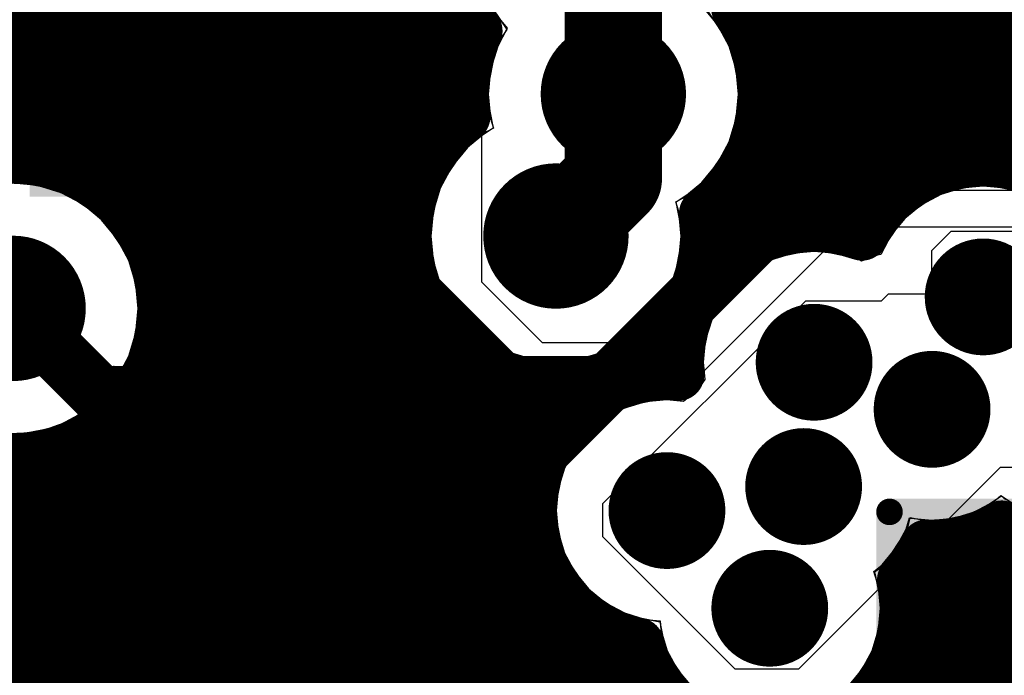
# Model space of a CAD drawing. Header units: millimetres. Extents: x 1.27 to 3.86, y 0.66 to 4.7.
# Tile 119 of 236: x 2.47 to 2.62, y 2.86 to 2.96. Entities that reach past the tile are written whole.
import ezdxf

# ---------------------------------------------------------------- set-up
doc = ezdxf.new("R2010")
doc.units = ezdxf.units.MM
doc.header["$MEASUREMENT"] = 0
for name, color, linetype in [('BottomLayer', 5, 'Continuous'), ('MidLayer1', 16, 'Continuous'), ('MidLayer2', 76, 'Continuous'), ('MidLayer3', 90, 'Continuous'), ('MidLayer4', 156, 'Continuous'), ('MidLayer5', 130, 'Continuous'), ('MidLayer6', 216, 'Continuous'), ('MultiLayer', 9, 'Continuous'), ('TopLayer', 1, 'Continuous'), ('ViaHoleLayer', 16, 'Continuous')]:
    doc.layers.add(name, color=color, linetype=linetype)

# ---------------------------------------------------------------- blocks, each defined once
blk = doc.blocks.new('0402L_B_163')
at = {"layer": 'BottomLayer'}
for points in [[(-0.0315, 0.00984), (-0.0315, -0.00984), (-0.00787, 0.00984), (-0.00787, -0.00984)], [(0.00787, 0.00984), (0.00787, -0.00984), (0.0315, 0.00984), (0.0315, -0.00984)]]:
    blk.add_solid(points, dxfattribs=at)
blk = doc.blocks.new('0402L_B_186')
at = {"layer": 'BottomLayer'}
for points in [[(-0.0315, 0.00984), (-0.0315, -0.00984), (-0.00787, 0.00984), (-0.00787, -0.00984)], [(0.00787, 0.00984), (0.00787, -0.00984), (0.0315, 0.00984), (0.0315, -0.00984)]]:
    blk.add_solid(points, dxfattribs=at)
blk = doc.blocks.new('FP_MCKK2012TR47M_0805__2012_M_______IPC_C_205')
at = {"layer": 'TopLayer', "const_width": 0.00205}
for points in [[(-0.04831, 0.02465, 1), (-0.04627, 0.02465, 1)], [(-0.00695, 0.02465, 1), (-0.00491, 0.02465, 1)], [(0.00491, 0.02465, 1), (0.00695, 0.02465, 1)], [(0.04627, 0.02465, 1), (0.04831, 0.02465, 1)], [(-0.04831, -0.02465, 1), (-0.04627, -0.02465, 1)], [(-0.00695, -0.02465, 1), (-0.00491, -0.02465, 1)], [(0.00491, -0.02465, 1), (0.00695, -0.02465, 1)], [(0.04627, -0.02465, 1), (0.04831, -0.02465, 1)]]:
    blk.add_lwpolyline(points, format="xyb", close=True, dxfattribs=at)
at = {"layer": 'TopLayer'}
for points in [[(-0.04729, -0.0267), (-0.00593, -0.0267), (-0.04729, 0.0267), (-0.00593, 0.0267)], [(0.00593, -0.0267), (0.04729, -0.0267), (0.00593, 0.0267), (0.04729, 0.0267)], [(-0.04933, -0.02465), (-0.00388, -0.02465), (-0.04933, 0.02465), (-0.00388, 0.02465)], [(0.00388, -0.02465), (0.04933, -0.02465), (0.00388, 0.02465), (0.04933, 0.02465)]]:
    blk.add_solid(points, dxfattribs=at)
blk = doc.blocks.new('DGS0010A_L_B_378')
at = {"layer": 'BottomLayer', "const_width": 0.00984}
for points in [[(0.10138, 0.03937), (0.06594, 0.03937)], [(0.10138, 0.01969), (0.06594, 0.01969)], [(0.10138, 0), (0.06594, 0)]]:
    blk.add_lwpolyline(points, dxfattribs=at)
at = {"layer": 'BottomLayer', "const_width": 0.00492}
for points in [[(0.06348, 0.03937, 1), (0.06841, 0.03937, 1)], [(0.09892, 0.03937, 1), (0.10384, 0.03937, 1)], [(0.06348, 0.01969, 1), (0.06841, 0.01969, 1)], [(0.09892, 0.01969, 1), (0.10384, 0.01969, 1)], [(0.06348, 0, 1), (0.06841, 0, 1)], [(0.09892, 0, 1), (0.10384, 0, 1)]]:
    blk.add_lwpolyline(points, format="xyb", close=True, dxfattribs=at)

msp = doc.modelspace()

# ---------------------------------------------------------------- linework, layer by layer
at = {"layer": 'BottomLayer'}
for p, q in [((2.60984, 2.9262), (2.61283, 2.92919)), ((2.61283, 2.92919), (2.64502, 2.92919)), ((2.60984, 2.9195), (2.60984, 2.9262)), ((2.6021, 2.91846), (2.60315, 2.9195)), ((2.60315, 2.9195), (2.60984, 2.9195)), ((2.55914, 2.88719), (2.59041, 2.91846)), ((2.59041, 2.91846), (2.6021, 2.91846)), ((2.62035, 2.89277), (2.58927, 2.86169)), ((2.63468, 2.89277), (2.62035, 2.89277)), ((2.55914, 2.88206), (2.55914, 2.88719)), ((2.57951, 2.86169), (2.55914, 2.88206)), ((2.46764, 2.8686), (2.47056, 2.871)), ((2.47056, 2.871), (2.47065, 2.87111)), ((2.47065, 2.87111), (2.48119, 2.87111)), ((2.48119, 2.87111), (2.48127, 2.87108)), ((2.48127, 2.87108), (2.4838, 2.87083)), ((2.4838, 2.87083), (2.51924, 2.87083)), ((2.51924, 2.87083), (2.52177, 2.87108)), ((2.52177, 2.87108), (2.52186, 2.87111)), ((2.52186, 2.87111), (2.52446, 2.87111)), ((2.52446, 2.87111), (2.52865, 2.86692)), ((2.52865, 2.86692), (2.52865, 2.86255)), ((2.52865, 2.86255), (2.52358, 2.85748)), ((2.53644, 2.86046), (2.53666, 2.86214)), ((2.53666, 2.86214), (2.56277, 2.86214)), ((2.56277, 2.86214), (2.57093, 2.85398)), ((2.58927, 2.86169), (2.57951, 2.86169))]:
    msp.add_line(p, q, dxfattribs=at)
for points, const_width in [([(2.52162, 2.9447), (2.52162, 2.98434)], 0.012), ([(2.56076, 2.9503), (2.56076, 2.97121)], 0.015), ([(2.56076, 2.93726), (2.56076, 2.9503)], 0.015), ([(2.46168, 2.94431), (2.48263, 2.94431)], 0.015), ([(2.52162, 2.9447), (2.522, 2.94431)], 0.012), ([(2.522, 2.94431), (2.52638, 2.93993)], 0.012), ([(2.52638, 2.91126), (2.52638, 2.93993)], 0.012), ([(2.55191, 2.92842), (2.56076, 2.93726)], 0.015), ([(2.592, 2.93781), (2.592, 2.93932)], 0.009), ([(2.538, 2.88381), (2.592, 2.93781)], 0.009), ([(2.46827, 2.91727), (2.48204, 2.9035)], 0.009), ([(2.51862, 2.9035), (2.52638, 2.91126)], 0.009), ([(2.48204, 2.9035), (2.50152, 2.9035)], 0.009), ([(2.50152, 2.9035), (2.51862, 2.9035)], 0.009), ([(2.46087, 2.88381), (2.50152, 2.88381)], 0.009), ([(2.50152, 2.88381), (2.538, 2.88381)], 0.009)]:
    msp.add_lwpolyline(points, dxfattribs=dict(at, const_width=const_width))
for points, const_width in [([(2.55516, 2.9503, 1), (2.56636, 2.9503, 1)], 0.0112), ([(2.55701, 2.9503, 1), (2.56451, 2.9503, 1)], 0.0075), ([(2.55701, 2.9503, 1), (2.56451, 2.9503, 1)], 0.0075), ([(2.47888, 2.94431, 1), (2.48638, 2.94431, 1)], 0.0075), ([(2.51862, 2.9447, 1), (2.52461, 2.9447, 1)], 0.006), ([(2.51862, 2.9447, 1), (2.52461, 2.9447, 1)], 0.006), ([(2.519, 2.94431, 1), (2.525, 2.94431, 1)], 0.006), ([(2.519, 2.94431, 1), (2.525, 2.94431, 1)], 0.006), ([(2.52338, 2.93993, 1), (2.52938, 2.93993, 1)], 0.006), ([(2.52338, 2.93993, 1), (2.52938, 2.93993, 1)], 0.006), ([(2.55701, 2.93726, 1), (2.56451, 2.93726, 1)], 0.0075), ([(2.55701, 2.93726, 1), (2.56451, 2.93726, 1)], 0.0075), ([(2.58975, 2.93932, 1), (2.59425, 2.93932, 1)], 0.0045), ([(2.58975, 2.93781, 1), (2.59425, 2.93781, 1)], 0.0045), ([(2.58975, 2.93781, 1), (2.59425, 2.93781, 1)], 0.0045), ([(2.54631, 2.92842, 1), (2.55751, 2.92842, 1)], 0.0112), ([(2.54816, 2.92842, 1), (2.55566, 2.92842, 1)], 0.0075), ([(2.46267, 2.91727, 1), (2.47387, 2.91727, 1)], 0.0112), ([(2.61324, 2.91904, 1), (2.62224, 2.91904, 1)], 0.009), ([(2.46602, 2.91727, 1), (2.47052, 2.91727, 1)], 0.0045), ([(2.58719, 2.90897, 1), (2.59619, 2.90897, 1)], 0.009), ([(2.52338, 2.91126, 1), (2.52938, 2.91126, 1)], 0.006), ([(2.52413, 2.91126, 1), (2.52863, 2.91126, 1)], 0.0045), ([(2.60537, 2.90172, 1), (2.61437, 2.90172, 1)], 0.009), ([(2.47979, 2.9035, 1), (2.48429, 2.9035, 1)], 0.0045), ([(2.47979, 2.9035, 1), (2.48429, 2.9035, 1)], 0.0045), ([(2.49927, 2.9035, 1), (2.50377, 2.9035, 1)], 0.0045), ([(2.49927, 2.9035, 1), (2.50377, 2.9035, 1)], 0.0045), ([(2.51637, 2.9035, 1), (2.52087, 2.9035, 1)], 0.0045), ([(2.51637, 2.9035, 1), (2.52087, 2.9035, 1)], 0.0045), ([(2.58558, 2.88982, 1), (2.59458, 2.88982, 1)], 0.009), ([(2.56452, 2.88612, 1), (2.57352, 2.88612, 1)], 0.009), ([(2.49927, 2.88381, 1), (2.50377, 2.88381, 1)], 0.0045), ([(2.49927, 2.88381, 1), (2.50377, 2.88381, 1)], 0.0045), ([(2.53575, 2.88381, 1), (2.54025, 2.88381, 1)], 0.0045), ([(2.53575, 2.88381, 1), (2.54025, 2.88381, 1)], 0.0045), ([(2.58036, 2.87107, 1), (2.58936, 2.87107, 1)], 0.009)]:
    msp.add_lwpolyline(points, format="xyb", close=True, dxfattribs=dict(at, const_width=const_width))
at = {"layer": 'MidLayer1', "const_width": 0.008}
for points in [[(2.52, 2.63728), (2.52, 3.18957)], [(2.47, 2.94041), (2.47, 3.17051)], [(2.62, 2.93992), (2.62, 3.14649)], [(2.59, 2.9299), (2.59, 3.14552)], [(2.615, 2.93986), (2.615, 3.14303)], [(2.595, 2.92971), (2.595, 3.14249)], [(2.61, 2.93856), (2.61, 3.14116)], [(2.6, 2.93027), (2.6, 3.14091)], [(2.605, 2.93573), (2.605, 3.14049)], [(2.525, 2.64525), (2.525, 3.05531)], [(2.53, 2.93603), (2.53, 3.05028)], [(2.515, 2.59391), (2.515, 3.04769)], [(2.535, 2.94429), (2.535, 3.04748)], [(2.475, 2.93947), (2.475, 3.04681)], [(2.48, 2.93729), (2.48, 3.04109)], [(2.51, 2.59417), (2.51, 3.04152)], [(2.485, 2.93334), (2.485, 3.03794)], [(2.505, 2.59334), (2.505, 3.03819)], [(2.5, 2.59146), (2.5, 3.0364)], [(2.49, 2.9254), (2.49, 3.03629)], [(2.495, 2.5946), (2.495, 3.0358)], [(2.585, 2.92888), (2.585, 2.99378)], [(2.09069, 2.965), (2.53706, 2.965)], [(2.58046, 2.965), (2.88801, 2.965)], [(2.08648, 2.96), (2.53969, 2.96)], [(2.58184, 2.96), (2.7302, 2.96)], [(2.07744, 2.955), (2.53804, 2.955)], [(2.58348, 2.955), (2.71928, 2.955)], [(1.91048, 2.95), (2.53756, 2.95)], [(2.58396, 2.95), (2.71511, 2.95)], [(1.727, 2.945), (2.53569, 2.945)], [(2.58335, 2.945), (2.71293, 2.945)], [(2.47292, 2.94), (2.53181, 2.94)], [(2.58155, 2.94), (2.61641, 2.94)], [(2.61907, 2.94), (2.63599, 2.94)], [(2.58, 2.92642), (2.58, 2.93733)], [(2.48323, 2.935), (2.52967, 2.935)], [(2.57821, 2.935), (2.60409, 2.935)], [(2.48767, 2.93), (2.52877, 2.93)], [(2.57506, 2.93), (2.59983, 2.93)], [(2.575, 2.92172), (2.575, 2.92612)], [(2.49014, 2.925), (2.52897, 2.925)], [(2.57486, 2.925), (2.57812, 2.925)], [(2.49131, 2.92), (2.53029, 2.92)], [(2.53, 2.64895), (2.53, 2.9208)], [(2.49136, 2.915), (2.53299, 2.915)], [(2.57, 2.9071), (2.57, 2.91388)], [(2.535, 2.65083), (2.535, 2.91254)], [(2.49, 2.59626), (2.49, 2.90914)], [(2.4903, 2.91), (2.5378, 2.91)], [(2.56603, 2.91), (2.57071, 2.91)], [(2.54, 2.65139), (2.54, 2.90851)], [(2.545, 2.65075), (2.545, 2.90627)], [(2.48796, 2.905), (2.55983, 2.905)], [(2.55, 2.89502), (2.55, 2.90529)], [(2.555, 2.90175), (2.555, 2.90542)], [(2.48376, 2.9), (2.55326, 2.9)], [(2.485, 2.80759), (2.485, 2.9012)], [(2.48, 2.81774), (2.48, 2.89725)], [(2.47, 2.82461), (2.47, 2.89413)], [(2.47477, 2.895), (2.54999, 2.895)], [(2.475, 2.82215), (2.475, 2.89507)], [(1.92285, 2.89), (2.54838, 2.89)], [(1.92935, 2.885), (2.54805, 2.885)], [(2.62, 2.79301), (2.62, 2.88333)], [(2.61, 2.78932), (2.61, 2.88072)], [(2.615, 2.7919), (2.615, 2.88136)], [(1.93281, 2.88), (2.54893, 2.88)], [(2.60864, 2.88), (2.91496, 2.88)], [(2.55, 2.7274), (2.55, 2.87722)], [(1.93469, 2.875), (2.5512, 2.875)], [(2.60548, 2.875), (2.90975, 2.875)], [(1.93537, 2.87), (2.55556, 2.87)], [(2.555, 2.73479), (2.555, 2.87048)], [(2.60583, 2.87), (2.90685, 2.87)], [(2.56, 2.73832), (2.56, 2.86715)], [(1.93496, 2.865), (2.56475, 2.865)], [(2.60496, 2.865), (2.90537, 2.865)], [(2.605, 2.78439), (2.605, 2.86513)], [(2.565, 2.74011), (2.565, 2.86423)], [(1.93339, 2.86), (2.56701, 2.86)], [(2.6027, 2.86), (2.90504, 2.86)]]:
    msp.add_lwpolyline(points, dxfattribs=at)
for points in [[(2.53969, 2.96, -0.386694), (2.5438, 2.99095)], [(2.58196, 2.97321, -0.108316), (2.57983, 2.96351)], [(2.57983, 2.96351, -0.152654), (2.58396, 2.9503)], [(2.53782, 2.94684, -0.14625), (2.53969, 2.96)], [(2.58396, 2.9503, -0.233601), (2.57486, 2.93187)], [(2.57511, 2.92842, -1.609608), (2.53782, 2.94684)], [(2.59906, 2.92863, -0.442971), (2.6291, 2.93671)], [(2.57486, 2.93187, -0.037342), (2.57511, 2.92842)], [(2.57078, 2.90704, -0.553262), (2.59906, 2.92863)], [(2.56458, 2.86559, -0.937411), (2.57078, 2.90704)], [(2.65147, 2.90126, -0.551343), (2.62061, 2.88368)], [(2.62061, 2.88368, -0.145431), (2.60901, 2.88074)], [(2.60901, 2.88074, -0.076785), (2.60539, 2.87545)], [(2.60539, 2.87545, -0.052614), (2.60586, 2.87107)], [(2.60586, 2.87107, -0.876131), (2.56458, 2.86559)]]:
    msp.add_lwpolyline(points, format="xyb", dxfattribs=at)
at = {"layer": 'MidLayer1'}
for points, const_width in [([(2.53506, 2.965, 1), (2.53906, 2.965, 1)], 0.004), ([(2.57846, 2.965, 1), (2.58246, 2.965, 1)], 0.004), ([(2.57783, 2.96351, 1), (2.58183, 2.96351, 1)], 0.004), ([(2.57783, 2.96351, 1), (2.58183, 2.96351, 1)], 0.004), ([(2.53769, 2.96, 1), (2.54169, 2.96, 1)], 0.004), ([(2.53769, 2.96, 1), (2.54169, 2.96, 1)], 0.004), ([(2.53769, 2.96, 1), (2.54169, 2.96, 1)], 0.004), ([(2.57984, 2.96, 1), (2.58384, 2.96, 1)], 0.004), ([(2.55516, 2.9503, 1), (2.56636, 2.9503, 1)], 0.0112), ([(2.53605, 2.955, 1), (2.54005, 2.955, 1)], 0.004), ([(2.58148, 2.955, 1), (2.58548, 2.955, 1)], 0.004), ([(2.53556, 2.95, 1), (2.53956, 2.95, 1)], 0.004), ([(2.58196, 2.9503, 1), (2.58596, 2.9503, 1)], 0.004), ([(2.58196, 2.9503, 1), (2.58596, 2.9503, 1)], 0.004), ([(2.58196, 2.95, 1), (2.58596, 2.95, 1)], 0.004), ([(2.53582, 2.94684, 1), (2.53982, 2.94684, 1)], 0.004), ([(2.53582, 2.94684, 1), (2.53982, 2.94684, 1)], 0.004), ([(2.533, 2.94429, 1), (2.537, 2.94429, 1)], 0.004), ([(2.53369, 2.945, 1), (2.53769, 2.945, 1)], 0.004), ([(2.58135, 2.945, 1), (2.58535, 2.945, 1)], 0.004), ([(2.49147, 2.91727, 1), (2.44507, 2.91727, 1)], 0.008), ([(2.468, 2.94041, 1), (2.472, 2.94041, 1)], 0.004), ([(2.47092, 2.94, 1), (2.47492, 2.94, 1)], 0.004), ([(2.473, 2.93947, 1), (2.477, 2.93947, 1)], 0.004), ([(2.52981, 2.94, 1), (2.53381, 2.94, 1)], 0.004), ([(2.57955, 2.94, 1), (2.58355, 2.94, 1)], 0.004), ([(2.613, 2.93986, 1), (2.617, 2.93986, 1)], 0.004), ([(2.61441, 2.94, 1), (2.61841, 2.94, 1)], 0.004), ([(2.61707, 2.94, 1), (2.62107, 2.94, 1)], 0.004), ([(2.618, 2.93992, 1), (2.622, 2.93992, 1)], 0.004), ([(2.608, 2.93856, 1), (2.612, 2.93856, 1)], 0.004), ([(2.478, 2.93729, 1), (2.482, 2.93729, 1)], 0.004), ([(2.578, 2.93733, 1), (2.582, 2.93733, 1)], 0.004), ([(2.48123, 2.935, 1), (2.48523, 2.935, 1)], 0.004), ([(2.52767, 2.935, 1), (2.53167, 2.935, 1)], 0.004), ([(2.528, 2.93603, 1), (2.532, 2.93603, 1)], 0.004), ([(2.54631, 2.92842, 1), (2.55751, 2.92842, 1)], 0.0112), ([(2.57621, 2.935, 1), (2.58021, 2.935, 1)], 0.004), ([(2.60209, 2.935, 1), (2.60609, 2.935, 1)], 0.004), ([(2.603, 2.93573, 1), (2.607, 2.93573, 1)], 0.004), ([(2.483, 2.93334, 1), (2.487, 2.93334, 1)], 0.004), ([(2.57286, 2.93187, 1), (2.57686, 2.93187, 1)], 0.004), ([(2.57286, 2.93187, 1), (2.57686, 2.93187, 1)], 0.004), ([(2.598, 2.93027, 1), (2.602, 2.93027, 1)], 0.004), ([(2.48567, 2.93, 1), (2.48967, 2.93, 1)], 0.004), ([(2.52677, 2.93, 1), (2.53077, 2.93, 1)], 0.004), ([(2.57306, 2.93, 1), (2.57706, 2.93, 1)], 0.004), ([(2.583, 2.92888, 1), (2.587, 2.92888, 1)], 0.004), ([(2.588, 2.9299, 1), (2.592, 2.9299, 1)], 0.004), ([(2.593, 2.92971, 1), (2.597, 2.92971, 1)], 0.004), ([(2.59783, 2.93, 1), (2.60183, 2.93, 1)], 0.004), ([(2.57311, 2.92842, 1), (2.57711, 2.92842, 1)], 0.004), ([(2.57311, 2.92842, 1), (2.57711, 2.92842, 1)], 0.004), ([(2.59706, 2.92863, 1), (2.60106, 2.92863, 1)], 0.004), ([(2.59706, 2.92863, 1), (2.60106, 2.92863, 1)], 0.004), ([(2.573, 2.92612, 1), (2.577, 2.92612, 1)], 0.004), ([(2.578, 2.92642, 1), (2.582, 2.92642, 1)], 0.004), ([(2.46267, 2.91727, 1), (2.47387, 2.91727, 1)], 0.0112), ([(2.488, 2.9254, 1), (2.492, 2.9254, 1)], 0.004), ([(2.48814, 2.925, 1), (2.49214, 2.925, 1)], 0.004), ([(2.52697, 2.925, 1), (2.53097, 2.925, 1)], 0.004), ([(2.57286, 2.925, 1), (2.57686, 2.925, 1)], 0.004), ([(2.57612, 2.925, 1), (2.58012, 2.925, 1)], 0.004), ([(2.61324, 2.91904, 1), (2.62224, 2.91904, 1)], 0.009), ([(2.573, 2.92172, 1), (2.577, 2.92172, 1)], 0.004), ([(2.48931, 2.92, 1), (2.49331, 2.92, 1)], 0.004), ([(2.528, 2.9208, 1), (2.532, 2.9208, 1)], 0.004), ([(2.52829, 2.92, 1), (2.53229, 2.92, 1)], 0.004), ([(2.48947, 2.91727, 1), (2.49347, 2.91727, 1)], 0.004), ([(2.48936, 2.915, 1), (2.49336, 2.915, 1)], 0.004), ([(2.53099, 2.915, 1), (2.53499, 2.915, 1)], 0.004), ([(2.568, 2.91388, 1), (2.572, 2.91388, 1)], 0.004), ([(2.58719, 2.90897, 1), (2.59619, 2.90897, 1)], 0.009), ([(2.533, 2.91254, 1), (2.537, 2.91254, 1)], 0.004), ([(2.488, 2.90914, 1), (2.492, 2.90914, 1)], 0.004), ([(2.4883, 2.91, 1), (2.4923, 2.91, 1)], 0.004), ([(2.5358, 2.91, 1), (2.5398, 2.91, 1)], 0.004), ([(2.56403, 2.91, 1), (2.56803, 2.91, 1)], 0.004), ([(2.56871, 2.91, 1), (2.57271, 2.91, 1)], 0.004), ([(2.538, 2.90851, 1), (2.542, 2.90851, 1)], 0.004), ([(2.543, 2.90627, 1), (2.547, 2.90627, 1)], 0.004), ([(2.568, 2.9071, 1), (2.572, 2.9071, 1)], 0.004), ([(2.56878, 2.90704, 1), (2.57278, 2.90704, 1)], 0.004), ([(2.56878, 2.90704, 1), (2.57278, 2.90704, 1)], 0.004), ([(2.60537, 2.90172, 1), (2.61437, 2.90172, 1)], 0.009), ([(2.48596, 2.905, 1), (2.48996, 2.905, 1)], 0.004), ([(2.548, 2.90529, 1), (2.552, 2.90529, 1)], 0.004), ([(2.553, 2.90542, 1), (2.557, 2.90542, 1)], 0.004), ([(2.55783, 2.905, 1), (2.56183, 2.905, 1)], 0.004), ([(2.553, 2.90175, 1), (2.557, 2.90175, 1)], 0.004), ([(2.48176, 2.9, 1), (2.48576, 2.9, 1)], 0.004), ([(2.483, 2.9012, 1), (2.487, 2.9012, 1)], 0.004), ([(2.55126, 2.9, 1), (2.55526, 2.9, 1)], 0.004), ([(2.478, 2.89725, 1), (2.482, 2.89725, 1)], 0.004), ([(2.468, 2.89413, 1), (2.472, 2.89413, 1)], 0.004), ([(2.47277, 2.895, 1), (2.47677, 2.895, 1)], 0.004), ([(2.473, 2.89507, 1), (2.477, 2.89507, 1)], 0.004), ([(2.54799, 2.895, 1), (2.55199, 2.895, 1)], 0.004), ([(2.548, 2.89502, 1), (2.552, 2.89502, 1)], 0.004), ([(2.58558, 2.88982, 1), (2.59458, 2.88982, 1)], 0.009), ([(2.56452, 2.88612, 1), (2.57352, 2.88612, 1)], 0.009), ([(2.54638, 2.89, 1), (2.55038, 2.89, 1)], 0.004), ([(2.54605, 2.885, 1), (2.55005, 2.885, 1)], 0.004), ([(2.618, 2.88333, 1), (2.622, 2.88333, 1)], 0.004), ([(2.61861, 2.88368, 1), (2.62261, 2.88368, 1)], 0.004), ([(2.61861, 2.88368, 1), (2.62261, 2.88368, 1)], 0.004), ([(2.60701, 2.88074, 1), (2.61101, 2.88074, 1)], 0.004), ([(2.60702, 2.88074, 1), (2.61102, 2.88074, 1)], 0.004), ([(2.608, 2.88072, 1), (2.612, 2.88072, 1)], 0.004), ([(2.613, 2.88136, 1), (2.617, 2.88136, 1)], 0.004), ([(2.54693, 2.88, 1), (2.55093, 2.88, 1)], 0.004), ([(2.60664, 2.88, 1), (2.61064, 2.88, 1)], 0.004), ([(2.548, 2.87722, 1), (2.552, 2.87722, 1)], 0.004), ([(2.58036, 2.87107, 1), (2.58936, 2.87107, 1)], 0.009), ([(2.5492, 2.875, 1), (2.5532, 2.875, 1)], 0.004), ([(2.60339, 2.87545, 1), (2.60739, 2.87545, 1)], 0.004), ([(2.60339, 2.87545, 1), (2.60739, 2.87545, 1)], 0.004), ([(2.60348, 2.875, 1), (2.60748, 2.875, 1)], 0.004), ([(2.60386, 2.87107, 1), (2.60786, 2.87107, 1)], 0.004), ([(2.60386, 2.87107, 1), (2.60786, 2.87107, 1)], 0.004), ([(2.553, 2.87048, 1), (2.557, 2.87048, 1)], 0.004), ([(2.55356, 2.87, 1), (2.55756, 2.87, 1)], 0.004), ([(2.60383, 2.87, 1), (2.60783, 2.87, 1)], 0.004), ([(2.558, 2.86715, 1), (2.562, 2.86715, 1)], 0.004), ([(2.56258, 2.86559, 1), (2.56658, 2.86559, 1)], 0.004), ([(2.56258, 2.86559, 1), (2.56658, 2.86559, 1)], 0.004), ([(2.56275, 2.865, 1), (2.56675, 2.865, 1)], 0.004), ([(2.60296, 2.865, 1), (2.60696, 2.865, 1)], 0.004), ([(2.603, 2.86513, 1), (2.607, 2.86513, 1)], 0.004), ([(2.563, 2.86423, 1), (2.567, 2.86423, 1)], 0.004), ([(2.56501, 2.86, 1), (2.56901, 2.86, 1)], 0.004), ([(2.6007, 2.86, 1), (2.6047, 2.86, 1)], 0.004)]:
    msp.add_lwpolyline(points, format="xyb", close=True, dxfattribs=dict(at, const_width=const_width))
at = {"layer": 'MidLayer2', "const_width": 0.006}
for points in [[(2.45735, 2.98547), (2.49814, 2.94468)], [(2.51864, 2.9329), (2.51864, 2.97127)], [(2.55901, 2.90692), (2.61916, 2.96707)], [(2.49814, 2.91457), (2.49814, 2.94468)], [(2.51864, 2.9329), (2.54461, 2.90692)], [(2.49814, 2.91457), (2.55964, 2.85307)], [(2.54461, 2.90692), (2.55901, 2.90692)], [(2.60685, 2.85307), (2.63322, 2.87944)]]:
    msp.add_lwpolyline(points, dxfattribs=at)
at = {"layer": 'MidLayer2'}
for points, const_width in [([(2.55516, 2.9503, 1), (2.56636, 2.9503, 1)], 0.0112), ([(2.49664, 2.94468, 1), (2.49964, 2.94468, 1)], 0.003), ([(2.49664, 2.94468, 1), (2.49964, 2.94468, 1)], 0.003), ([(2.54631, 2.92842, 1), (2.55751, 2.92842, 1)], 0.0112), ([(2.51714, 2.9329, 1), (2.52014, 2.9329, 1)], 0.003), ([(2.51714, 2.9329, 1), (2.52014, 2.9329, 1)], 0.003), ([(2.46267, 2.91727, 1), (2.47387, 2.91727, 1)], 0.0112), ([(2.61324, 2.91904, 1), (2.62224, 2.91904, 1)], 0.009), ([(2.49664, 2.91457, 1), (2.49964, 2.91457, 1)], 0.003), ([(2.49664, 2.91457, 1), (2.49964, 2.91457, 1)], 0.003), ([(2.58719, 2.90897, 1), (2.59619, 2.90897, 1)], 0.009), ([(2.54311, 2.90692, 1), (2.54611, 2.90692, 1)], 0.003), ([(2.54311, 2.90692, 1), (2.54611, 2.90692, 1)], 0.003), ([(2.55751, 2.90692, 1), (2.56051, 2.90692, 1)], 0.003), ([(2.55751, 2.90692, 1), (2.56051, 2.90692, 1)], 0.003), ([(2.60537, 2.90172, 1), (2.61437, 2.90172, 1)], 0.009), ([(2.58558, 2.88982, 1), (2.59458, 2.88982, 1)], 0.009), ([(2.56452, 2.88612, 1), (2.57352, 2.88612, 1)], 0.009), ([(2.58036, 2.87107, 1), (2.58936, 2.87107, 1)], 0.009)]:
    msp.add_lwpolyline(points, format="xyb", close=True, dxfattribs=dict(at, const_width=const_width))
at = {"layer": 'MidLayer3'}
for p, q in [((2.58766, 2.94932), (2.58766, 2.99777)), ((2.59908, 2.9379), (2.58766, 2.94932)), ((2.64779, 2.9379), (2.59908, 2.9379)), ((2.57059, 2.92384), (2.57658, 2.92983)), ((2.57658, 2.92983), (2.64779, 2.92983)), ((2.56974, 2.92103), (2.57059, 2.92384)), ((2.56796, 2.9177), (2.56974, 2.92103)), ((2.56556, 2.91477), (2.56796, 2.9177)), ((2.56263, 2.91237), (2.56556, 2.91477)), ((2.5593, 2.91059), (2.56263, 2.91237)), ((2.55649, 2.90974), (2.5593, 2.91059)), ((2.54016, 2.89341), (2.55649, 2.90974)), ((2.54016, 2.71504), (2.54016, 2.89341))]:
    msp.add_line(p, q, dxfattribs=at)
at = {"layer": 'MidLayer3', "const_width": 0.006}
for points in [[(2.51707, 2.65316), (2.51707, 3.06767)], [(2.50507, 2.6391), (2.50507, 3.04867)], [(2.49207, 2.62584), (2.49207, 3.01327)], [(2.52907, 2.71044), (2.52907, 3.00712)]]:
    msp.add_lwpolyline(points, dxfattribs=at)
at = {"layer": 'MidLayer3'}
for points, const_width in [([(2.55516, 2.9503, 1), (2.56636, 2.9503, 1)], 0.0112), ([(2.54631, 2.92842, 1), (2.55751, 2.92842, 1)], 0.0112), ([(2.46267, 2.91727, 1), (2.47387, 2.91727, 1)], 0.0112), ([(2.61324, 2.91904, 1), (2.62224, 2.91904, 1)], 0.009), ([(2.58719, 2.90897, 1), (2.59619, 2.90897, 1)], 0.009), ([(2.60537, 2.90172, 1), (2.61437, 2.90172, 1)], 0.009), ([(2.58558, 2.88982, 1), (2.59458, 2.88982, 1)], 0.009), ([(2.56452, 2.88612, 1), (2.57352, 2.88612, 1)], 0.009), ([(2.58036, 2.87107, 1), (2.58936, 2.87107, 1)], 0.009)]:
    msp.add_lwpolyline(points, format="xyb", close=True, dxfattribs=dict(at, const_width=const_width))
at = {"layer": 'MidLayer4'}
for p, q in [((2.54067, 2.96572), (2.54433, 2.96026)), ((2.57885, 2.95779), (2.5752, 2.96325)), ((2.54433, 2.96026), (2.54268, 2.95779)), ((2.54268, 2.95779), (2.54119, 2.9503)), ((2.58034, 2.9503), (2.57885, 2.95779)), ((2.54119, 2.9503), (2.54223, 2.94504)), ((2.57885, 2.9428), (2.58034, 2.9503)), ((2.54223, 2.94504), (2.53807, 2.94226)), ((2.53807, 2.94226), (2.53383, 2.93591)), ((2.57461, 2.93645), (2.57885, 2.9428)), ((2.47576, 2.93536), (2.46827, 2.93685)), ((2.53383, 2.93591), (2.53234, 2.92842)), ((2.57044, 2.93367), (2.57461, 2.93645)), ((2.61774, 2.93638), (2.61111, 2.93506)), ((2.62438, 2.93506), (2.61774, 2.93638)), ((2.48211, 2.93111), (2.47576, 2.93536)), ((2.61111, 2.93506), (2.60549, 2.9313)), ((2.57149, 2.92842), (2.57044, 2.93367)), ((2.60549, 2.9313), (2.60173, 2.92568)), ((2.48636, 2.92476), (2.48211, 2.93111)), ((2.53234, 2.92842), (2.53383, 2.92092)), ((2.57, 2.92092), (2.57149, 2.92842)), ((2.59169, 2.9263), (2.58506, 2.92498)), ((2.59832, 2.92498), (2.59169, 2.9263)), ((2.60173, 2.92568), (2.59899, 2.92454)), ((2.48785, 2.91727), (2.48636, 2.92476)), ((2.58506, 2.92498), (2.57943, 2.92123)), ((2.59899, 2.92454), (2.59832, 2.92498)), ((2.53383, 2.92092), (2.53807, 2.91457)), ((2.56576, 2.91457), (2.57, 2.92092)), ((2.57943, 2.92123), (2.57568, 2.9156)), ((2.48636, 2.90978), (2.48785, 2.91727)), ((2.53807, 2.91457), (2.54442, 2.91033)), ((2.55941, 2.91033), (2.56576, 2.91457)), ((2.57568, 2.9156), (2.57436, 2.90897)), ((2.54442, 2.91033), (2.55191, 2.90884)), ((2.55191, 2.90884), (2.55941, 2.91033)), ((2.48211, 2.90343), (2.48636, 2.90978)), ((2.57436, 2.90897), (2.57466, 2.90743)), ((2.57466, 2.90743), (2.57041, 2.90317)), ((2.47576, 2.89918), (2.48211, 2.90343)), ((2.56902, 2.90345), (2.56239, 2.90213)), ((2.57041, 2.90317), (2.56902, 2.90345)), ((2.56239, 2.90213), (2.55676, 2.89837)), ((2.46827, 2.89769), (2.47576, 2.89918)), ((2.55676, 2.89837), (2.55301, 2.89275)), ((2.55301, 2.89275), (2.55169, 2.88612)), ((2.61651, 2.88571), (2.62055, 2.88841)), ((2.62055, 2.88841), (2.62386, 2.88619)), ((2.55169, 2.88612), (2.55301, 2.87948)), ((2.60987, 2.88439), (2.61651, 2.88571)), ((2.60609, 2.88318), (2.60647, 2.88507)), ((2.60647, 2.88507), (2.60987, 2.88439)), ((2.60233, 2.87756), (2.60609, 2.88318)), ((2.55301, 2.87948), (2.55676, 2.87386)), ((2.60107, 2.87671), (2.60233, 2.87756)), ((2.60219, 2.87107), (2.60107, 2.87671)), ((2.55676, 2.87386), (2.56239, 2.8701)), ((2.60087, 2.86443), (2.60219, 2.87107)), ((2.56239, 2.8701), (2.56793, 2.869)), ((2.56793, 2.869), (2.56884, 2.86443)), ((2.56884, 2.86443), (2.5726, 2.85881)), ((2.59711, 2.85881), (2.60087, 2.86443))]:
    msp.add_line(p, q, dxfattribs=at)
for points, const_width in [([(2.55516, 2.9503, 1), (2.56636, 2.9503, 1)], 0.0112), ([(2.54631, 2.92842, 1), (2.55751, 2.92842, 1)], 0.0112), ([(2.46267, 2.91727, 1), (2.47387, 2.91727, 1)], 0.0112), ([(2.61324, 2.91904, 1), (2.62224, 2.91904, 1)], 0.009), ([(2.58719, 2.90897, 1), (2.59619, 2.90897, 1)], 0.009), ([(2.60537, 2.90172, 1), (2.61437, 2.90172, 1)], 0.009), ([(2.58558, 2.88982, 1), (2.59458, 2.88982, 1)], 0.009), ([(2.56452, 2.88612, 1), (2.57352, 2.88612, 1)], 0.009), ([(2.58036, 2.87107, 1), (2.58936, 2.87107, 1)], 0.009)]:
    msp.add_lwpolyline(points, format="xyb", close=True, dxfattribs=dict(at, const_width=const_width))
at = {"layer": 'MidLayer5'}
for p, q in [((2.47203, 2.93619), (2.46827, 2.93656)), ((2.47565, 2.93509), (2.47203, 2.93619)), ((2.61441, 2.9358), (2.61121, 2.93482)), ((2.61774, 2.93612), (2.61441, 2.9358)), ((2.62108, 2.9358), (2.61774, 2.93612)), ((2.47899, 2.93331), (2.47565, 2.93509)), ((2.61121, 2.93482), (2.60825, 2.93325)), ((2.48191, 2.93091), (2.47899, 2.93331)), ((2.60825, 2.93325), (2.60566, 2.93112)), ((2.48431, 2.92799), (2.48191, 2.93091)), ((2.60566, 2.93112), (2.60354, 2.92853)), ((2.60354, 2.92853), (2.60252, 2.92663)), ((2.48609, 2.92465), (2.48431, 2.92799)), ((2.60252, 2.92663), (2.60196, 2.92558)), ((2.58836, 2.92572), (2.58515, 2.92475)), ((2.59169, 2.92605), (2.58836, 2.92572)), ((2.59502, 2.92572), (2.59169, 2.92605)), ((2.59759, 2.92495), (2.59502, 2.92572)), ((2.60008, 2.92516), (2.59759, 2.92495)), ((2.60196, 2.92558), (2.60008, 2.92516)), ((2.48719, 2.92103), (2.48609, 2.92465)), ((2.58515, 2.92475), (2.5822, 2.92317)), ((2.5822, 2.92317), (2.57961, 2.92105)), ((2.48756, 2.91727), (2.48719, 2.92103)), ((2.57961, 2.92105), (2.57749, 2.91846)), ((2.57749, 2.91846), (2.57591, 2.91551)), ((2.48719, 2.91351), (2.48756, 2.91727)), ((2.57591, 2.91551), (2.57493, 2.9123)), ((2.48609, 2.90989), (2.48719, 2.91351)), ((2.57493, 2.9123), (2.57461, 2.90897)), ((2.48431, 2.90655), (2.48609, 2.90989)), ((2.57461, 2.90897), (2.57487, 2.90629)), ((2.48191, 2.90363), (2.48431, 2.90655)), ((2.57487, 2.90629), (2.57361, 2.90458)), ((2.57361, 2.90458), (2.57157, 2.90295)), ((2.47899, 2.90123), (2.48191, 2.90363)), ((2.56569, 2.90287), (2.56248, 2.9019)), ((2.56902, 2.9032), (2.56569, 2.90287)), ((2.57157, 2.90295), (2.56902, 2.9032)), ((2.47565, 2.89945), (2.47899, 2.90123)), ((2.56248, 2.9019), (2.55953, 2.90032)), ((2.47496, 2.89923), (2.47565, 2.89945)), ((2.55953, 2.90032), (2.55694, 2.8982)), ((2.47393, 2.89725), (2.47496, 2.89923)), ((2.55694, 2.8982), (2.55482, 2.89561)), ((2.47338, 2.89458), (2.47393, 2.89725)), ((2.55482, 2.89561), (2.55324, 2.89266)), ((2.47474, 2.89202), (2.47338, 2.89458)), ((2.47584, 2.8884), (2.47474, 2.89202)), ((2.55324, 2.89266), (2.55227, 2.88945)), ((2.55227, 2.88945), (2.55194, 2.88612)), ((2.47621, 2.88464), (2.47584, 2.8884)), ((2.61641, 2.88594), (2.61937, 2.88752)), ((2.61937, 2.88752), (2.62048, 2.88843)), ((2.62048, 2.88843), (2.621, 2.888)), ((2.621, 2.888), (2.62395, 2.88643)), ((2.55194, 2.88612), (2.55227, 2.88279)), ((2.61321, 2.88497), (2.61641, 2.88594)), ((2.47584, 2.88088), (2.47621, 2.88464)), ((2.60586, 2.88328), (2.60639, 2.88502)), ((2.60639, 2.88502), (2.60654, 2.88497)), ((2.60654, 2.88497), (2.60987, 2.88464)), ((2.60987, 2.88464), (2.61321, 2.88497)), ((2.55227, 2.88279), (2.55324, 2.87958)), ((2.60428, 2.88033), (2.60586, 2.88328)), ((2.47474, 2.87726), (2.47584, 2.88088)), ((2.55324, 2.87958), (2.55482, 2.87663)), ((2.60216, 2.87774), (2.60428, 2.88033)), ((2.47296, 2.87392), (2.47474, 2.87726)), ((2.55482, 2.87663), (2.55694, 2.87404)), ((2.60091, 2.87671), (2.60216, 2.87774)), ((2.60161, 2.8744), (2.60091, 2.87671)), ((2.47056, 2.871), (2.47296, 2.87392)), ((2.55694, 2.87404), (2.55953, 2.87191)), ((2.60194, 2.87107), (2.60161, 2.8744)), ((2.46764, 2.8686), (2.47056, 2.871)), ((2.55953, 2.87191), (2.56248, 2.87034)), ((2.60161, 2.86773), (2.60194, 2.87107)), ((2.56248, 2.87034), (2.56569, 2.86936)), ((2.56569, 2.86936), (2.56796, 2.86914)), ((2.56796, 2.86914), (2.5681, 2.86773)), ((2.5681, 2.86773), (2.56907, 2.86453)), ((2.60064, 2.86453), (2.60161, 2.86773)), ((2.56907, 2.86453), (2.57065, 2.86158)), ((2.59906, 2.86158), (2.60064, 2.86453)), ((2.57065, 2.86158), (2.57278, 2.85899)), ((2.59693, 2.85899), (2.59906, 2.86158))]:
    msp.add_line(p, q, dxfattribs=at)
for points, const_width in [([(2.55516, 2.9503, 1), (2.56636, 2.9503, 1)], 0.0112), ([(2.54631, 2.92842, 1), (2.55751, 2.92842, 1)], 0.0112), ([(2.46267, 2.91727, 1), (2.47387, 2.91727, 1)], 0.0112), ([(2.61324, 2.91904, 1), (2.62224, 2.91904, 1)], 0.009), ([(2.58719, 2.90897, 1), (2.59619, 2.90897, 1)], 0.009), ([(2.60537, 2.90172, 1), (2.61437, 2.90172, 1)], 0.009), ([(2.58558, 2.88982, 1), (2.59458, 2.88982, 1)], 0.009), ([(2.56452, 2.88612, 1), (2.57352, 2.88612, 1)], 0.009), ([(2.58036, 2.87107, 1), (2.58936, 2.87107, 1)], 0.009)]:
    msp.add_lwpolyline(points, format="xyb", close=True, dxfattribs=dict(at, const_width=const_width))
at = {"layer": 'MidLayer6'}
for p, q in [((2.5768, 2.96101), (2.57511, 2.96308)), ((2.54272, 2.96249), (2.54441, 2.96043)), ((2.54441, 2.96043), (2.54294, 2.95768)), ((2.57859, 2.95768), (2.5768, 2.96101)), ((2.54294, 2.95768), (2.54184, 2.95406)), ((2.57969, 2.95406), (2.57859, 2.95768)), ((2.54184, 2.95406), (2.54147, 2.9503)), ((2.58006, 2.9503), (2.57969, 2.95406)), ((2.54147, 2.9503), (2.54184, 2.94653)), ((2.57969, 2.94653), (2.58006, 2.9503)), ((2.54184, 2.94653), (2.54229, 2.94504)), ((2.57859, 2.94291), (2.57969, 2.94653)), ((2.54229, 2.94504), (2.5412, 2.94446)), ((2.5412, 2.94446), (2.53827, 2.94206)), ((2.53827, 2.94206), (2.53587, 2.93913)), ((2.5768, 2.93958), (2.57859, 2.94291)), ((2.53587, 2.93913), (2.53409, 2.9358)), ((2.57441, 2.93665), (2.5768, 2.93958)), ((2.47203, 2.93619), (2.46827, 2.93656)), ((2.47565, 2.93509), (2.47203, 2.93619)), ((2.53409, 2.9358), (2.53299, 2.93218)), ((2.57148, 2.93425), (2.57441, 2.93665)), ((2.47899, 2.93331), (2.47565, 2.93509)), ((2.57038, 2.93367), (2.57148, 2.93425)), ((2.48191, 2.93091), (2.47899, 2.93331)), ((2.57084, 2.93218), (2.57038, 2.93367)), ((2.53299, 2.93218), (2.53262, 2.92842)), ((2.57121, 2.92842), (2.57084, 2.93218)), ((2.48431, 2.92799), (2.48191, 2.93091)), ((2.53262, 2.92842), (2.53299, 2.92465)), ((2.57084, 2.92465), (2.57121, 2.92842)), ((2.48609, 2.92465), (2.48431, 2.92799)), ((2.48719, 2.92103), (2.48609, 2.92465)), ((2.53299, 2.92465), (2.53409, 2.92103)), ((2.56974, 2.92103), (2.57084, 2.92465)), ((2.48756, 2.91727), (2.48719, 2.92103)), ((2.53409, 2.92103), (2.53587, 2.9177)), ((2.56796, 2.9177), (2.56974, 2.92103)), ((2.53587, 2.9177), (2.53827, 2.91477)), ((2.56556, 2.91477), (2.56796, 2.9177)), ((2.48719, 2.91351), (2.48756, 2.91727)), ((2.53827, 2.91477), (2.5412, 2.91237)), ((2.56263, 2.91237), (2.56556, 2.91477)), ((2.48609, 2.90989), (2.48719, 2.91351)), ((2.5412, 2.91237), (2.54453, 2.91059)), ((2.5593, 2.91059), (2.56263, 2.91237)), ((2.54453, 2.91059), (2.54815, 2.90949)), ((2.55568, 2.90949), (2.5593, 2.91059)), ((2.48431, 2.90655), (2.48609, 2.90989)), ((2.54815, 2.90949), (2.55191, 2.90912)), ((2.55191, 2.90912), (2.55568, 2.90949)), ((2.48191, 2.90363), (2.48431, 2.90655)), ((2.47899, 2.90123), (2.48191, 2.90363)), ((2.47565, 2.89945), (2.47899, 2.90123)), ((2.47496, 2.89923), (2.47565, 2.89945)), ((2.47393, 2.89725), (2.47496, 2.89923)), ((2.47338, 2.89458), (2.47393, 2.89725)), ((2.65317, 2.89676), (2.59626, 2.83984)), ((2.47474, 2.89202), (2.47338, 2.89458)), ((2.47584, 2.8884), (2.47474, 2.89202)), ((2.47621, 2.88464), (2.47584, 2.8884)), ((2.47584, 2.88088), (2.47621, 2.88464)), ((2.47474, 2.87726), (2.47584, 2.88088)), ((2.47296, 2.87392), (2.47474, 2.87726)), ((2.47056, 2.871), (2.47296, 2.87392)), ((2.46764, 2.8686), (2.47056, 2.871))]:
    msp.add_line(p, q, dxfattribs=at)
for points, const_width in [([(2.55516, 2.9503, 1), (2.56636, 2.9503, 1)], 0.0112), ([(2.54631, 2.92842, 1), (2.55751, 2.92842, 1)], 0.0112), ([(2.46267, 2.91727, 1), (2.47387, 2.91727, 1)], 0.0112), ([(2.61324, 2.91904, 1), (2.62224, 2.91904, 1)], 0.009), ([(2.58719, 2.90897, 1), (2.59619, 2.90897, 1)], 0.009), ([(2.60537, 2.90172, 1), (2.61437, 2.90172, 1)], 0.009), ([(2.58558, 2.88982, 1), (2.59458, 2.88982, 1)], 0.009), ([(2.56452, 2.88612, 1), (2.57352, 2.88612, 1)], 0.009), ([(2.58036, 2.87107, 1), (2.58936, 2.87107, 1)], 0.009)]:
    msp.add_lwpolyline(points, format="xyb", close=True, dxfattribs=dict(at, const_width=const_width))
at = {"layer": 'MultiLayer'}
for points, const_width in [([(2.55516, 2.9503, 1), (2.56636, 2.9503, 1)], 0.0112), ([(2.54631, 2.92842, 1), (2.55751, 2.92842, 1)], 0.0112), ([(2.46267, 2.91727, 1), (2.47387, 2.91727, 1)], 0.0112), ([(2.61324, 2.91904, 1), (2.62224, 2.91904, 1)], 0.009), ([(2.58719, 2.90897, 1), (2.59619, 2.90897, 1)], 0.009), ([(2.60537, 2.90172, 1), (2.61437, 2.90172, 1)], 0.009), ([(2.58558, 2.88982, 1), (2.59458, 2.88982, 1)], 0.009), ([(2.56452, 2.88612, 1), (2.57352, 2.88612, 1)], 0.009), ([(2.58036, 2.87107, 1), (2.58936, 2.87107, 1)], 0.009)]:
    msp.add_lwpolyline(points, format="xyb", close=True, dxfattribs=dict(at, const_width=const_width))
at = {"layer": 'TopLayer'}
for p, q in [((2.54047, 2.92131), (2.54047, 2.98029)), ((2.48785, 2.97221), (2.46702, 2.95139)), ((2.59946, 2.94389), (2.58204, 2.92647)), ((2.65346, 2.94389), (2.59946, 2.94389)), ((2.58781, 2.9207), (2.60261, 2.9355)), ((2.60261, 2.9355), (2.68613, 2.9355)), ((2.58204, 2.92647), (2.56753, 2.91196)), ((2.54982, 2.91196), (2.54047, 2.92131)), ((2.5733, 2.90619), (2.58781, 2.9207)), ((2.58781, 2.9207), (2.58781, 2.9207)), ((2.56753, 2.91196), (2.54982, 2.91196)), ((2.53915, 2.90456), (2.54196, 2.90573)), ((2.54196, 2.90573), (2.54415, 2.90613)), ((2.54415, 2.90613), (2.5467, 2.90442)), ((2.57065, 2.90442), (2.5733, 2.90619)), ((2.53915, 2.84366), (2.53915, 2.90456)), ((2.5467, 2.90442), (2.54982, 2.9038)), ((2.56753, 2.9038), (2.57065, 2.90442)), ((2.54982, 2.9038), (2.54982, 2.9038)), ((2.54982, 2.9038), (2.56753, 2.9038)), ((2.56753, 2.9038), (2.56753, 2.9038))]:
    msp.add_line(p, q, dxfattribs=at)
for points, const_width in [([(2.55516, 2.9503, 1), (2.56636, 2.9503, 1)], 0.0112), ([(2.54631, 2.92842, 1), (2.55751, 2.92842, 1)], 0.0112), ([(2.46267, 2.91727, 1), (2.47387, 2.91727, 1)], 0.0112), ([(2.46327, 2.91727, 1), (2.47327, 2.91727, 1)], 0.01), ([(2.61324, 2.91904, 1), (2.62224, 2.91904, 1)], 0.009), ([(2.58719, 2.90897, 1), (2.59619, 2.90897, 1)], 0.009), ([(2.60537, 2.90172, 1), (2.61437, 2.90172, 1)], 0.009), ([(2.58558, 2.88982, 1), (2.59458, 2.88982, 1)], 0.009), ([(2.56452, 2.88612, 1), (2.57352, 2.88612, 1)], 0.009), ([(2.58036, 2.87107, 1), (2.58936, 2.87107, 1)], 0.009)]:
    msp.add_lwpolyline(points, format="xyb", close=True, dxfattribs=dict(at, const_width=const_width))
at = {"layer": 'TopLayer', "const_width": 0.02}
msp.add_lwpolyline([(2.42986, 2.91727), (2.46827, 2.91727)], dxfattribs=at)
at = {"layer": 'ViaHoleLayer'}
for points, const_width in [([(2.55771, 2.9503, 1), (2.56381, 2.9503, 1)], 0.0061), ([(2.54886, 2.92842, 1), (2.55496, 2.92842, 1)], 0.0061), ([(2.46522, 2.91727, 1), (2.47132, 2.91727, 1)], 0.0061), ([(2.61574, 2.91904, 1), (2.61974, 2.91904, 1)], 0.004), ([(2.58969, 2.90897, 1), (2.59369, 2.90897, 1)], 0.004), ([(2.60787, 2.90172, 1), (2.61187, 2.90172, 1)], 0.004), ([(2.58808, 2.88982, 1), (2.59208, 2.88982, 1)], 0.004), ([(2.56702, 2.88612, 1), (2.57102, 2.88612, 1)], 0.004), ([(2.58286, 2.87107, 1), (2.58686, 2.87107, 1)], 0.004)]:
    msp.add_lwpolyline(points, format="xyb", close=True, dxfattribs=dict(at, const_width=const_width))

# ---------------------------------------------------------------- block references
for name, p, rotation in [('0402L_B_163', (2.592, 2.959), 90), ('0402L_B_186', (2.50231, 2.94431), 360), ('DGS0010A_L_B_378', (2.41786, 2.86413), 360), ('FP_MCKK2012TR47M_0805__2012_M_______IPC_C_205', (2.62796, 2.83863), 270)]:
    msp.add_blockref(name, p, dxfattribs=dict(rotation=rotation))

doc.saveas('drawing.dxf')
